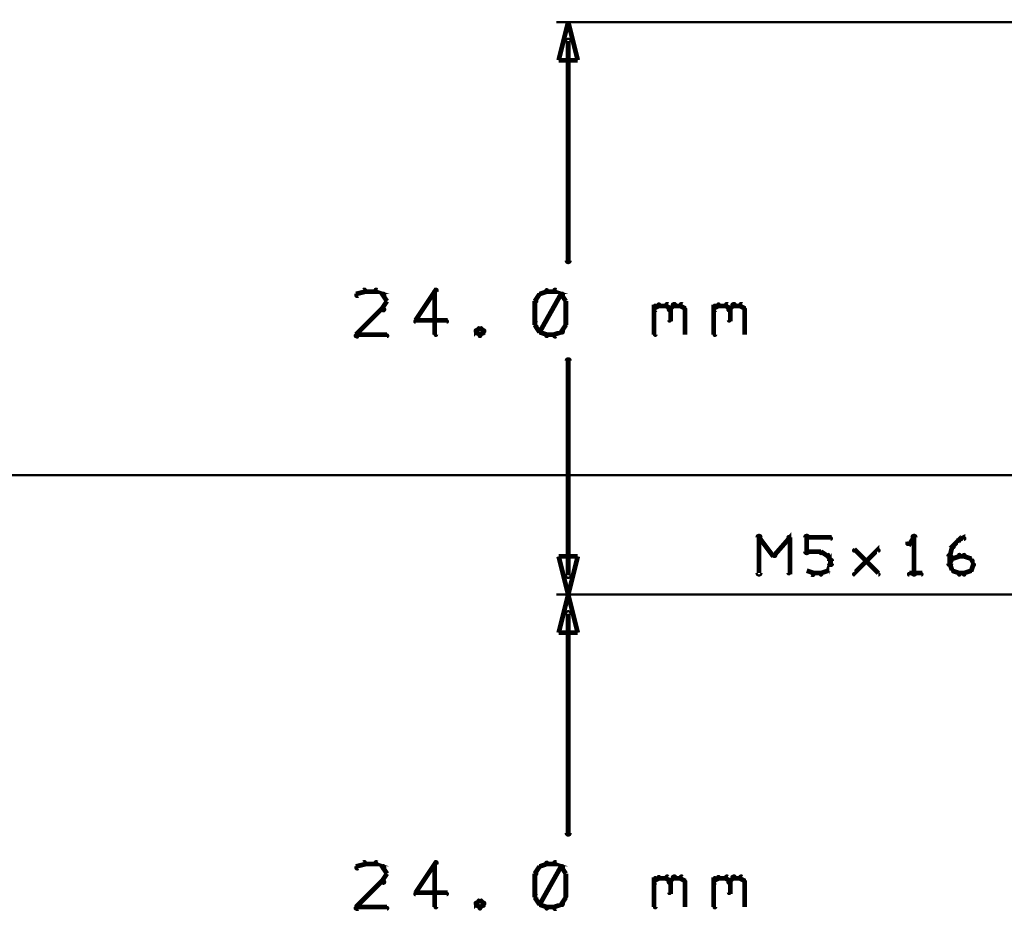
# Model space of a CAD drawing. Extents: x 98 to 599, y 121 to 517.
# Tile 63 of 77: x 350 to 392, y 424 to 461. Entities that reach past the tile are written whole.
import ezdxf

# ---------------------------------------------------------------- set-up
doc = ezdxf.new("R2010")
doc.units = 0
doc.layers.add('DIMENSIONS', color=2, linetype='CONTINUOUS')
doc.layers.add('OUTLINES', color=1, linetype='CONTINUOUS')

msp = doc.modelspace()

# ---------------------------------------------------------------- linework, layer by layer
at = {"layer": 'DIMENSIONS', "color": 94}
for points in [[(435.5, 461, 0.1, 0.1, 1), (435.5, 461, 0, 0, 0), (435.5, 461, 0, 0, 0), (435.5, 461, 0.1, 0.1, 0), (373, 461, 0.1, 0.1, 0), (373, 461, 0, 0, 0), (373, 461, 0.1, 0.1, 0), (373, 461, 0.1, 0.1, 1), (373, 461, 0, 0, 0)], [(373.6, 460.2, 0.1, 0.1, 1), (373.4, 460.2, 0, 0, 0), (373.5, 460.2, 0, 0, 0), (373.5, 460.2, 0.2, 0.2, 0), (373.5, 451, 0.2, 0.2, 0), (373.5, 451, 0, 0, 0), (373.5, 451, 0.1, 0.1, 0), (373.4, 451, 0.1, 0.1, 1), (373.6, 451, 0, 0, 0)], [(365, 449.7, 0.1, 0.1, 1), (364.9, 449.8, 0, 0, 0), (365, 449.7, 0, 0, 0), (365, 449.7, 0.2, 0.2, 0), (364.6, 449.6, 0.2, 0.2, 0), (364.6, 449.6, 0, 0, 0), (364.6, 449.6, 0.1, 0.1, 0), (364.6, 449.6, 0.1, 0.1, 1), (364.7, 449.5, 0, 0, 0)], [(365.4, 449.7, 0.1, 0.1, 1), (365.4, 449.8, 0, 0, 0), (365.4, 449.7, 0, 0, 0), (365.4, 449.7, 0.2, 0.2, 0), (365, 449.7, 0.2, 0.2, 0), (365, 449.7, 0, 0, 0), (365, 449.7, 0.1, 0.1, 0), (365, 449.8, 0.1, 0.1, 1), (365, 449.7, 0, 0, 0)], [(365.7, 449.5, 0.1, 0.1, 1), (365.8, 449.6, 0, 0, 0), (365.7, 449.6, 0, 0, 0), (365.7, 449.6, 0.2, 0.2, 0), (365.4, 449.7, 0.2, 0.2, 0), (365.4, 449.7, 0, 0, 0), (365.4, 449.7, 0.1, 0.1, 0), (365.5, 449.8, 0.1, 0.1, 1), (365.4, 449.7, 0, 0, 0)], [(365.9, 449.3, 0.1, 0.1, 1), (365.9, 449.3, 0, 0, 0), (365.9, 449.3, 0, 0, 0), (365.9, 449.3, 0.2, 0.2, 0), (365.7, 449.6, 0.2, 0.2, 0), (365.7, 449.6, 0, 0, 0), (365.7, 449.6, 0.1, 0.1, 0), (365.8, 449.6, 0.1, 0.1, 1), (365.7, 449.6, 0, 0, 0)], [(368, 449.7, 0.1, 0.1, 1), (367.9, 449.8, 0, 0, 0), (367.9, 449.7, 0, 0, 0), (367.9, 449.7, 0.2, 0.2, 0), (367.1, 448.5, 0.2, 0.2, 0), (367.1, 448.5, 0, 0, 0), (367.1, 448.5, 0.1, 0.1, 0), (367.1, 448.5, 0.1, 0.1, 1), (367.2, 448.5, 0, 0, 0)], [(367.9, 447.9, 0.1, 0.1, 1), (368, 447.9, 0, 0, 0), (367.9, 447.9, 0, 0, 0), (367.9, 447.9, 0.2, 0.2, 0), (367.9, 449.7, 0.2, 0.2, 0), (367.9, 449.7, 0, 0, 0), (367.9, 449.7, 0.1, 0.1, 0), (368, 449.7, 0.1, 0.1, 1), (367.9, 449.7, 0, 0, 0)], [(372.4, 449.6, 0.1, 0.1, 1), (372.3, 449.6, 0, 0, 0), (372.3, 449.6, 0, 0, 0), (372.3, 449.6, 0.2, 0.2, 0), (372.1, 449.3, 0.2, 0.2, 0), (372.1, 449.3, 0, 0, 0), (372.1, 449.3, 0.1, 0.1, 0), (372.1, 449.3, 0.1, 0.1, 1), (372.2, 449.3, 0, 0, 0)], [(372.6, 449.7, 0.1, 0.1, 1), (372.6, 449.8, 0, 0, 0), (372.6, 449.7, 0, 0, 0), (372.6, 449.7, 0.2, 0.2, 0), (372.3, 449.6, 0.2, 0.2, 0), (372.3, 449.6, 0, 0, 0), (372.3, 449.6, 0.1, 0.1, 0), (372.3, 449.6, 0.1, 0.1, 1), (372.3, 449.5, 0, 0, 0)], [(372.3, 448.1, 0.1, 0.1, 1), (372.3, 448, 0, 0, 0), (372.3, 448, 0, 0, 0), (372.3, 448, 0.2, 0.2, 0), (373.2, 449.6, 0.2, 0.2, 0), (373.2, 449.6, 0, 0, 0), (373.2, 449.6, 0.1, 0.1, 0), (373.3, 449.6, 0.1, 0.1, 1), (373.2, 449.6, 0, 0, 0)], [(372.9, 449.7, 0.1, 0.1, 1), (372.9, 449.8, 0, 0, 0), (372.9, 449.7, 0, 0, 0), (372.9, 449.7, 0.2, 0.2, 0), (372.6, 449.7, 0.2, 0.2, 0), (372.6, 449.7, 0, 0, 0), (372.6, 449.7, 0.1, 0.1, 0), (372.6, 449.8, 0.1, 0.1, 1), (372.6, 449.7, 0, 0, 0)], [(373.2, 449.5, 0.1, 0.1, 1), (373.3, 449.6, 0, 0, 0), (373.2, 449.6, 0, 0, 0), (373.2, 449.6, 0.2, 0.2, 0), (372.9, 449.7, 0.2, 0.2, 0), (372.9, 449.7, 0, 0, 0), (372.9, 449.7, 0.1, 0.1, 0), (373, 449.8, 0.1, 0.1, 1), (372.9, 449.7, 0, 0, 0)], [(373.4, 449.3, 0.1, 0.1, 1), (373.4, 449.3, 0, 0, 0), (373.4, 449.3, 0, 0, 0), (373.4, 449.3, 0.2, 0.2, 0), (373.2, 449.6, 0.2, 0.2, 0), (373.2, 449.6, 0, 0, 0), (373.2, 449.6, 0.1, 0.1, 0), (373.3, 449.6, 0.1, 0.1, 1), (373.2, 449.6, 0, 0, 0)], [(365.7, 449, 0.1, 0.1, 1), (365.8, 448.9, 0, 0, 0), (365.7, 449, 0, 0, 0), (365.7, 449, 0.2, 0.2, 0), (365.9, 449.3, 0.2, 0.2, 0), (365.9, 449.3, 0, 0, 0), (365.9, 449.3, 0.1, 0.1, 0), (365.9, 449.3, 0.1, 0.1, 1), (365.9, 449.3, 0, 0, 0)], [(372.2, 449.3, 0.1, 0.1, 1), (372.1, 449.3, 0, 0, 0), (372.1, 449.3, 0, 0, 0), (372.1, 449.3, 0.2, 0.2, 0), (372.1, 448.3, 0.2, 0.2, 0), (372.1, 448.3, 0, 0, 0), (372.1, 448.3, 0.1, 0.1, 0), (372.1, 448.3, 0.1, 0.1, 1), (372.2, 448.3, 0, 0, 0)], [(373.4, 448.3, 0.1, 0.1, 1), (373.4, 448.3, 0, 0, 0), (373.4, 448.3, 0, 0, 0), (373.4, 448.3, 0.2, 0.2, 0), (373.4, 449.3, 0.2, 0.2, 0), (373.4, 449.3, 0, 0, 0), (373.4, 449.3, 0.1, 0.1, 0), (373.4, 449.3, 0.1, 0.1, 1), (373.4, 449.3, 0, 0, 0)], [(377.1, 449, 0.1, 0.1, 1), (377.2, 448.9, 0, 0, 0), (377.1, 449, 0, 0, 0), (377.1, 449, 0.2, 0.2, 0), (377.3, 449.1, 0.2, 0.2, 0), (377.3, 449.1, 0, 0, 0), (377.3, 449.1, 0.1, 0.1, 0), (377.3, 449.1, 0.1, 0.1, 1), (377.3, 449.2, 0, 0, 0)], [(377.1, 447.9, 0.1, 0.1, 1), (377.2, 447.9, 0, 0, 0), (377.1, 447.9, 0, 0, 0), (377.1, 447.9, 0.2, 0.2, 0), (377.1, 449.1, 0.2, 0.2, 0), (377.1, 449.1, 0, 0, 0), (377.1, 449.1, 0.1, 0.1, 0), (377.2, 449.1, 0.1, 0.1, 1), (377.1, 449.1, 0, 0, 0)], [(377.3, 449.2, 0.1, 0.1, 1), (377.3, 449.1, 0, 0, 0), (377.3, 449.1, 0, 0, 0), (377.3, 449.1, 0.2, 0.2, 0), (377.6, 449.1, 0.2, 0.2, 0), (377.6, 449.1, 0, 0, 0), (377.6, 449.1, 0.1, 0.1, 0), (377.6, 449.1, 0.1, 0.1, 1), (377.6, 449.2, 0, 0, 0)], [(377.7, 449.2, 0.1, 0.1, 1), (377.6, 449.1, 0, 0, 0), (377.6, 449.1, 0, 0, 0), (377.6, 449.1, 0.2, 0.2, 0), (377.8, 449, 0.2, 0.2, 0), (377.8, 449, 0, 0, 0), (377.8, 449, 0.1, 0.1, 0), (377.7, 448.9, 0.1, 0.1, 1), (377.8, 449, 0, 0, 0)], [(377.7, 449, 0.1, 0.1, 1), (377.8, 448.9, 0, 0, 0), (377.8, 449, 0, 0, 0), (377.8, 449, 0.2, 0.2, 0), (377.9, 449.1, 0.2, 0.2, 0), (377.9, 449.1, 0, 0, 0), (377.9, 449.1, 0.1, 0.1, 0), (378, 449.1, 0.1, 0.1, 1), (377.9, 449.2, 0, 0, 0)], [(377.9, 449.2, 0.1, 0.1, 1), (377.9, 449.1, 0, 0, 0), (377.9, 449.1, 0, 0, 0), (377.9, 449.1, 0.2, 0.2, 0), (378.2, 449.1, 0.2, 0.2, 0), (378.2, 449.1, 0, 0, 0), (378.2, 449.1, 0.1, 0.1, 0), (378.2, 449.1, 0.1, 0.1, 1), (378.2, 449.2, 0, 0, 0)], [(378.3, 449.2, 0.1, 0.1, 1), (378.2, 449.1, 0, 0, 0), (378.2, 449.1, 0, 0, 0), (378.2, 449.1, 0.2, 0.2, 0), (378.4, 449, 0.2, 0.2, 0), (378.4, 449, 0, 0, 0), (378.4, 449, 0.1, 0.1, 0), (378.4, 448.9, 0.1, 0.1, 1), (378.4, 449, 0, 0, 0)], [(379.6, 449, 0.1, 0.1, 1), (379.7, 448.9, 0, 0, 0), (379.6, 449, 0, 0, 0), (379.6, 449, 0.2, 0.2, 0), (379.8, 449.1, 0.2, 0.2, 0), (379.8, 449.1, 0, 0, 0), (379.8, 449.1, 0.1, 0.1, 0), (379.8, 449.1, 0.1, 0.1, 1), (379.8, 449.2, 0, 0, 0)], [(379.6, 447.9, 0.1, 0.1, 1), (379.7, 447.9, 0, 0, 0), (379.6, 447.9, 0, 0, 0), (379.6, 447.9, 0.2, 0.2, 0), (379.6, 449.1, 0.2, 0.2, 0), (379.6, 449.1, 0, 0, 0), (379.6, 449.1, 0.1, 0.1, 0), (379.7, 449.1, 0.1, 0.1, 1), (379.6, 449.1, 0, 0, 0)], [(379.8, 449.2, 0.1, 0.1, 1), (379.8, 449.1, 0, 0, 0), (379.8, 449.1, 0, 0, 0), (379.8, 449.1, 0.2, 0.2, 0), (380.1, 449.1, 0.2, 0.2, 0), (380.1, 449.1, 0, 0, 0), (380.1, 449.1, 0.1, 0.1, 0), (380.1, 449.1, 0.1, 0.1, 1), (380.1, 449.2, 0, 0, 0)], [(380.2, 449.2, 0.1, 0.1, 1), (380.1, 449.1, 0, 0, 0), (380.1, 449.1, 0, 0, 0), (380.1, 449.1, 0.2, 0.2, 0), (380.3, 449, 0.2, 0.2, 0), (380.3, 449, 0, 0, 0), (380.3, 449, 0.1, 0.1, 0), (380.2, 448.9, 0.1, 0.1, 1), (380.3, 449, 0, 0, 0)], [(380.2, 449, 0.1, 0.1, 1), (380.3, 448.9, 0, 0, 0), (380.3, 449, 0, 0, 0), (380.3, 449, 0.2, 0.2, 0), (380.4, 449.1, 0.2, 0.2, 0), (380.4, 449.1, 0, 0, 0), (380.4, 449.1, 0.1, 0.1, 0), (380.5, 449.1, 0.1, 0.1, 1), (380.4, 449.2, 0, 0, 0)], [(380.4, 449.2, 0.1, 0.1, 1), (380.4, 449.1, 0, 0, 0), (380.4, 449.1, 0, 0, 0), (380.4, 449.1, 0.2, 0.2, 0), (380.7, 449.1, 0.2, 0.2, 0), (380.7, 449.1, 0, 0, 0), (380.7, 449.1, 0.1, 0.1, 0), (380.7, 449.1, 0.1, 0.1, 1), (380.7, 449.2, 0, 0, 0)], [(380.8, 449.2, 0.1, 0.1, 1), (380.7, 449.1, 0, 0, 0), (380.7, 449.1, 0, 0, 0), (380.7, 449.1, 0.2, 0.2, 0), (380.9, 449, 0.2, 0.2, 0), (380.9, 449, 0, 0, 0), (380.9, 449, 0.1, 0.1, 0), (380.9, 448.9, 0.1, 0.1, 1), (380.9, 449, 0, 0, 0)], [(364.6, 447.9, 0.1, 0.1, 1), (364.7, 447.8, 0, 0, 0), (364.6, 447.9, 0, 0, 0), (364.6, 447.9, 0.2, 0.2, 0), (365.7, 449, 0.2, 0.2, 0), (365.7, 449, 0, 0, 0), (365.7, 449, 0.1, 0.1, 0), (365.8, 448.9, 0.1, 0.1, 1), (365.7, 449, 0, 0, 0)], [(377.8, 449, 0.1, 0.1, 1), (377.7, 449, 0, 0, 0), (377.8, 449, 0, 0, 0), (377.8, 449, 0.2, 0.2, 0), (377.8, 448.5, 0.2, 0.2, 0), (377.8, 448.5, 0, 0, 0), (377.8, 448.5, 0.1, 0.1, 0), (377.7, 448.5, 0.1, 0.1, 1), (377.8, 448.5, 0, 0, 0)], [(378.4, 449, 0.1, 0.1, 1), (378.4, 449, 0, 0, 0), (378.4, 449, 0, 0, 0), (378.4, 449, 0.2, 0.2, 0), (378.4, 447.9, 0.2, 0.2, 0), (378.4, 447.9, 0, 0, 0), (378.4, 447.9, 0.1, 0.1, 0), (378.4, 447.9, 0.1, 0.1, 1), (378.4, 447.9, 0, 0, 0)], [(380.3, 449, 0.1, 0.1, 1), (380.2, 449, 0, 0, 0), (380.3, 449, 0, 0, 0), (380.3, 449, 0.2, 0.2, 0), (380.3, 448.5, 0.2, 0.2, 0), (380.3, 448.5, 0, 0, 0), (380.3, 448.5, 0.1, 0.1, 0), (380.2, 448.5, 0.1, 0.1, 1), (380.3, 448.5, 0, 0, 0)], [(380.9, 449, 0.1, 0.1, 1), (380.9, 449, 0, 0, 0), (380.9, 449, 0, 0, 0), (380.9, 449, 0.2, 0.2, 0), (380.9, 447.9, 0.2, 0.2, 0), (380.9, 447.9, 0, 0, 0), (380.9, 447.9, 0.1, 0.1, 0), (380.9, 447.9, 0.1, 0.1, 1), (380.9, 447.9, 0, 0, 0)], [(367.1, 448.5, 0.1, 0.1, 1), (367.1, 448.4, 0, 0, 0), (367.1, 448.5, 0, 0, 0), (367.1, 448.5, 0.2, 0.2, 0), (368.4, 448.5, 0.2, 0.2, 0), (368.4, 448.5, 0, 0, 0), (368.4, 448.5, 0.1, 0.1, 0), (368.4, 448.4, 0.1, 0.1, 1), (368.4, 448.5, 0, 0, 0)], [(372.2, 448.4, 0.1, 0.1, 1), (372.1, 448.3, 0, 0, 0), (372.1, 448.3, 0, 0, 0), (372.1, 448.3, 0.2, 0.2, 0), (372.3, 448, 0.2, 0.2, 0), (372.3, 448, 0, 0, 0), (372.3, 448, 0.1, 0.1, 0), (372.3, 448, 0.1, 0.1, 1), (372.4, 448, 0, 0, 0)], [(373.2, 448, 0.1, 0.1, 1), (373.3, 448, 0, 0, 0), (373.2, 448, 0, 0, 0), (373.2, 448, 0.2, 0.2, 0), (373.4, 448.3, 0.2, 0.2, 0), (373.4, 448.3, 0, 0, 0), (373.4, 448.3, 0.1, 0.1, 0), (373.4, 448.3, 0.1, 0.1, 1), (373.4, 448.4, 0, 0, 0)], [(365.9, 447.8, 0.1, 0.1, 1), (365.9, 447.9, 0, 0, 0), (365.9, 447.9, 0, 0, 0), (365.9, 447.9, 0.2, 0.2, 0), (364.6, 447.9, 0.2, 0.2, 0), (364.6, 447.9, 0, 0, 0), (364.6, 447.9, 0.1, 0.1, 0), (364.6, 447.9, 0.1, 0.1, 1), (364.6, 447.8, 0, 0, 0)], [(369.8, 448.1, 0.1, 0.1, 1), (369.8, 448.2, 0, 0, 0), (369.8, 448.2, 0, 0, 0), (369.8, 448.2, 0.2, 0.2, 0), (369.6, 448, 0.2, 0.2, 0), (369.6, 448, 0, 0, 0), (369.6, 448, 0.1, 0.1, 0), (369.6, 448.1, 0.1, 0.1, 1), (369.7, 448, 0, 0, 0)], [(369.7, 448.1, 0.1, 0.1, 1), (369.6, 448, 0, 0, 0), (369.6, 448, 0, 0, 0), (369.6, 448, 0.2, 0.2, 0), (369.8, 447.9, 0.2, 0.2, 0), (369.8, 447.9, 0, 0, 0), (369.8, 447.9, 0.1, 0.1, 0), (369.8, 447.8, 0.1, 0.1, 1), (369.8, 447.9, 0, 0, 0)], [(369.9, 448, 0.1, 0.1, 1), (370, 448.1, 0, 0, 0), (370, 448, 0, 0, 0), (370, 448, 0.2, 0.2, 0), (369.8, 448.2, 0.2, 0.2, 0), (369.8, 448.2, 0, 0, 0), (369.8, 448.2, 0.1, 0.1, 0), (369.8, 448.2, 0.1, 0.1, 1), (369.8, 448.1, 0, 0, 0)], [(369.8, 447.9, 0.1, 0.1, 1), (369.8, 447.8, 0, 0, 0), (369.8, 447.9, 0, 0, 0), (369.8, 447.9, 0.2, 0.2, 0), (370, 448, 0.2, 0.2, 0), (370, 448, 0, 0, 0), (370, 448, 0.1, 0.1, 0), (370, 448, 0.1, 0.1, 1), (369.9, 448.1, 0, 0, 0)], [(372.3, 448.1, 0.1, 0.1, 1), (372.3, 448, 0, 0, 0), (372.3, 448, 0, 0, 0), (372.3, 448, 0.2, 0.2, 0), (372.6, 447.9, 0.2, 0.2, 0), (372.6, 447.9, 0, 0, 0), (372.6, 447.9, 0.1, 0.1, 0), (372.6, 447.8, 0.1, 0.1, 1), (372.6, 447.9, 0, 0, 0)], [(372.6, 447.9, 0.1, 0.1, 1), (372.6, 447.8, 0, 0, 0), (372.6, 447.9, 0, 0, 0), (372.6, 447.9, 0.2, 0.2, 0), (372.9, 447.9, 0.2, 0.2, 0), (372.9, 447.9, 0, 0, 0), (372.9, 447.9, 0.1, 0.1, 0), (372.9, 447.8, 0.1, 0.1, 1), (372.9, 447.9, 0, 0, 0)], [(372.9, 447.9, 0.1, 0.1, 1), (373, 447.8, 0, 0, 0), (372.9, 447.9, 0, 0, 0), (372.9, 447.9, 0.2, 0.2, 0), (373.2, 448, 0.2, 0.2, 0), (373.2, 448, 0, 0, 0), (373.2, 448, 0.1, 0.1, 0), (373.3, 448, 0.1, 0.1, 1), (373.2, 448.1, 0, 0, 0)], [(373.4, 437.8, 0.1, 0.1, 1), (373.6, 437.8, 0, 0, 0), (373.5, 437.8, 0, 0, 0), (373.5, 437.8, 0.2, 0.2, 0), (373.5, 446.8, 0.2, 0.2, 0), (373.5, 446.8, 0, 0, 0), (373.5, 446.8, 0.1, 0.1, 0), (373.6, 446.8, 0.1, 0.1, 1), (373.4, 446.8, 0, 0, 0)], [(210.5, 442, 0.1, 0.1, 1), (210.5, 442, 0, 0, 0), (210.5, 442, 0, 0, 0), (210.5, 442, 0.1, 0.1, 0), (579.5, 442, 0.1, 0.1, 0), (579.5, 442, 0, 0, 0), (579.5, 442, 0.1, 0.1, 0), (579.5, 442, 0.1, 0.1, 1), (579.5, 442, 0, 0, 0)], [(435.5, 437, 0.1, 0.1, 1), (435.5, 437, 0, 0, 0), (435.5, 437, 0, 0, 0), (435.5, 437, 0.1, 0.1, 0), (373, 437, 0.1, 0.1, 0), (373, 437, 0, 0, 0), (373, 437, 0.1, 0.1, 0), (373, 437, 0.1, 0.1, 1), (373, 437, 0, 0, 0)], [(434.1, 437, 0.1, 0.1, 1), (434.1, 437, 0, 0, 0), (434.1, 437, 0, 0, 0), (434.1, 437, 0.1, 0.1, 0), (373, 437, 0.1, 0.1, 0), (373, 437, 0, 0, 0), (373, 437, 0.1, 0.1, 0), (373, 437, 0.1, 0.1, 1), (373, 437, 0, 0, 0)], [(373.6, 436.2, 0.1, 0.1, 1), (373.4, 436.2, 0, 0, 0), (373.5, 436.2, 0, 0, 0), (373.5, 436.2, 0.2, 0.2, 0), (373.5, 427, 0.2, 0.2, 0), (373.5, 427, 0, 0, 0), (373.5, 427, 0.1, 0.1, 0), (373.4, 427, 0.1, 0.1, 1), (373.6, 427, 0, 0, 0)], [(365, 425.7, 0.1, 0.1, 1), (364.9, 425.8, 0, 0, 0), (365, 425.7, 0, 0, 0), (365, 425.7, 0.2, 0.2, 0), (364.6, 425.6, 0.2, 0.2, 0), (364.6, 425.6, 0, 0, 0), (364.6, 425.6, 0.1, 0.1, 0), (364.6, 425.6, 0.1, 0.1, 1), (364.7, 425.5, 0, 0, 0)], [(365.4, 425.7, 0.1, 0.1, 1), (365.4, 425.8, 0, 0, 0), (365.4, 425.7, 0, 0, 0), (365.4, 425.7, 0.2, 0.2, 0), (365, 425.7, 0.2, 0.2, 0), (365, 425.7, 0, 0, 0), (365, 425.7, 0.1, 0.1, 0), (365, 425.8, 0.1, 0.1, 1), (365, 425.7, 0, 0, 0)], [(365.7, 425.5, 0.1, 0.1, 1), (365.8, 425.6, 0, 0, 0), (365.7, 425.6, 0, 0, 0), (365.7, 425.6, 0.2, 0.2, 0), (365.4, 425.7, 0.2, 0.2, 0), (365.4, 425.7, 0, 0, 0), (365.4, 425.7, 0.1, 0.1, 0), (365.5, 425.8, 0.1, 0.1, 1), (365.4, 425.7, 0, 0, 0)], [(365.9, 425.3, 0.1, 0.1, 1), (365.9, 425.3, 0, 0, 0), (365.9, 425.3, 0, 0, 0), (365.9, 425.3, 0.2, 0.2, 0), (365.7, 425.6, 0.2, 0.2, 0), (365.7, 425.6, 0, 0, 0), (365.7, 425.6, 0.1, 0.1, 0), (365.8, 425.6, 0.1, 0.1, 1), (365.7, 425.6, 0, 0, 0)], [(368, 425.7, 0.1, 0.1, 1), (367.9, 425.8, 0, 0, 0), (367.9, 425.7, 0, 0, 0), (367.9, 425.7, 0.2, 0.2, 0), (367.1, 424.5, 0.2, 0.2, 0), (367.1, 424.5, 0, 0, 0), (367.1, 424.5, 0.1, 0.1, 0), (367.1, 424.5, 0.1, 0.1, 1), (367.2, 424.5, 0, 0, 0)], [(367.9, 423.9, 0.1, 0.1, 1), (368, 423.9, 0, 0, 0), (367.9, 423.9, 0, 0, 0), (367.9, 423.9, 0.2, 0.2, 0), (367.9, 425.7, 0.2, 0.2, 0), (367.9, 425.7, 0, 0, 0), (367.9, 425.7, 0.1, 0.1, 0), (368, 425.7, 0.1, 0.1, 1), (367.9, 425.7, 0, 0, 0)], [(372.4, 425.6, 0.1, 0.1, 1), (372.3, 425.6, 0, 0, 0), (372.3, 425.6, 0, 0, 0), (372.3, 425.6, 0.2, 0.2, 0), (372.1, 425.3, 0.2, 0.2, 0), (372.1, 425.3, 0, 0, 0), (372.1, 425.3, 0.1, 0.1, 0), (372.1, 425.3, 0.1, 0.1, 1), (372.2, 425.3, 0, 0, 0)], [(372.6, 425.7, 0.1, 0.1, 1), (372.6, 425.8, 0, 0, 0), (372.6, 425.7, 0, 0, 0), (372.6, 425.7, 0.2, 0.2, 0), (372.3, 425.6, 0.2, 0.2, 0), (372.3, 425.6, 0, 0, 0), (372.3, 425.6, 0.1, 0.1, 0), (372.3, 425.6, 0.1, 0.1, 1), (372.3, 425.5, 0, 0, 0)], [(372.3, 424.1, 0.1, 0.1, 1), (372.3, 424, 0, 0, 0), (372.3, 424, 0, 0, 0), (372.3, 424, 0.2, 0.2, 0), (373.2, 425.6, 0.2, 0.2, 0), (373.2, 425.6, 0, 0, 0), (373.2, 425.6, 0.1, 0.1, 0), (373.3, 425.6, 0.1, 0.1, 1), (373.2, 425.6, 0, 0, 0)], [(372.9, 425.7, 0.1, 0.1, 1), (372.9, 425.8, 0, 0, 0), (372.9, 425.7, 0, 0, 0), (372.9, 425.7, 0.2, 0.2, 0), (372.6, 425.7, 0.2, 0.2, 0), (372.6, 425.7, 0, 0, 0), (372.6, 425.7, 0.1, 0.1, 0), (372.6, 425.8, 0.1, 0.1, 1), (372.6, 425.7, 0, 0, 0)], [(373.2, 425.5, 0.1, 0.1, 1), (373.3, 425.6, 0, 0, 0), (373.2, 425.6, 0, 0, 0), (373.2, 425.6, 0.2, 0.2, 0), (372.9, 425.7, 0.2, 0.2, 0), (372.9, 425.7, 0, 0, 0), (372.9, 425.7, 0.1, 0.1, 0), (373, 425.8, 0.1, 0.1, 1), (372.9, 425.7, 0, 0, 0)], [(373.4, 425.3, 0.1, 0.1, 1), (373.4, 425.3, 0, 0, 0), (373.4, 425.3, 0, 0, 0), (373.4, 425.3, 0.2, 0.2, 0), (373.2, 425.6, 0.2, 0.2, 0), (373.2, 425.6, 0, 0, 0), (373.2, 425.6, 0.1, 0.1, 0), (373.3, 425.6, 0.1, 0.1, 1), (373.2, 425.6, 0, 0, 0)], [(365.7, 425, 0.1, 0.1, 1), (365.8, 424.9, 0, 0, 0), (365.7, 425, 0, 0, 0), (365.7, 425, 0.2, 0.2, 0), (365.9, 425.3, 0.2, 0.2, 0), (365.9, 425.3, 0, 0, 0), (365.9, 425.3, 0.1, 0.1, 0), (365.9, 425.3, 0.1, 0.1, 1), (365.9, 425.3, 0, 0, 0)], [(372.2, 425.3, 0.1, 0.1, 1), (372.1, 425.3, 0, 0, 0), (372.1, 425.3, 0, 0, 0), (372.1, 425.3, 0.2, 0.2, 0), (372.1, 424.3, 0.2, 0.2, 0), (372.1, 424.3, 0, 0, 0), (372.1, 424.3, 0.1, 0.1, 0), (372.1, 424.3, 0.1, 0.1, 1), (372.2, 424.3, 0, 0, 0)], [(373.4, 424.3, 0.1, 0.1, 1), (373.4, 424.3, 0, 0, 0), (373.4, 424.3, 0, 0, 0), (373.4, 424.3, 0.2, 0.2, 0), (373.4, 425.3, 0.2, 0.2, 0), (373.4, 425.3, 0, 0, 0), (373.4, 425.3, 0.1, 0.1, 0), (373.4, 425.3, 0.1, 0.1, 1), (373.4, 425.3, 0, 0, 0)], [(377.1, 425, 0.1, 0.1, 1), (377.2, 424.9, 0, 0, 0), (377.1, 425, 0, 0, 0), (377.1, 425, 0.2, 0.2, 0), (377.3, 425.1, 0.2, 0.2, 0), (377.3, 425.1, 0, 0, 0), (377.3, 425.1, 0.1, 0.1, 0), (377.3, 425.1, 0.1, 0.1, 1), (377.3, 425.2, 0, 0, 0)], [(377.1, 423.9, 0.1, 0.1, 1), (377.2, 423.9, 0, 0, 0), (377.1, 423.9, 0, 0, 0), (377.1, 423.9, 0.2, 0.2, 0), (377.1, 425.1, 0.2, 0.2, 0), (377.1, 425.1, 0, 0, 0), (377.1, 425.1, 0.1, 0.1, 0), (377.2, 425.1, 0.1, 0.1, 1), (377.1, 425.1, 0, 0, 0)], [(377.3, 425.2, 0.1, 0.1, 1), (377.3, 425.1, 0, 0, 0), (377.3, 425.1, 0, 0, 0), (377.3, 425.1, 0.2, 0.2, 0), (377.6, 425.1, 0.2, 0.2, 0), (377.6, 425.1, 0, 0, 0), (377.6, 425.1, 0.1, 0.1, 0), (377.6, 425.1, 0.1, 0.1, 1), (377.6, 425.2, 0, 0, 0)], [(377.7, 425.2, 0.1, 0.1, 1), (377.6, 425.1, 0, 0, 0), (377.6, 425.1, 0, 0, 0), (377.6, 425.1, 0.2, 0.2, 0), (377.8, 425, 0.2, 0.2, 0), (377.8, 425, 0, 0, 0), (377.8, 425, 0.1, 0.1, 0), (377.7, 424.9, 0.1, 0.1, 1), (377.8, 425, 0, 0, 0)], [(377.7, 425, 0.1, 0.1, 1), (377.8, 424.9, 0, 0, 0), (377.8, 425, 0, 0, 0), (377.8, 425, 0.2, 0.2, 0), (377.9, 425.1, 0.2, 0.2, 0), (377.9, 425.1, 0, 0, 0), (377.9, 425.1, 0.1, 0.1, 0), (378, 425.1, 0.1, 0.1, 1), (377.9, 425.2, 0, 0, 0)], [(377.9, 425.2, 0.1, 0.1, 1), (377.9, 425.1, 0, 0, 0), (377.9, 425.1, 0, 0, 0), (377.9, 425.1, 0.2, 0.2, 0), (378.2, 425.1, 0.2, 0.2, 0), (378.2, 425.1, 0, 0, 0), (378.2, 425.1, 0.1, 0.1, 0), (378.2, 425.1, 0.1, 0.1, 1), (378.2, 425.2, 0, 0, 0)], [(378.3, 425.2, 0.1, 0.1, 1), (378.2, 425.1, 0, 0, 0), (378.2, 425.1, 0, 0, 0), (378.2, 425.1, 0.2, 0.2, 0), (378.4, 425, 0.2, 0.2, 0), (378.4, 425, 0, 0, 0), (378.4, 425, 0.1, 0.1, 0), (378.4, 424.9, 0.1, 0.1, 1), (378.4, 425, 0, 0, 0)], [(379.6, 425, 0.1, 0.1, 1), (379.7, 424.9, 0, 0, 0), (379.6, 425, 0, 0, 0), (379.6, 425, 0.2, 0.2, 0), (379.8, 425.1, 0.2, 0.2, 0), (379.8, 425.1, 0, 0, 0), (379.8, 425.1, 0.1, 0.1, 0), (379.8, 425.1, 0.1, 0.1, 1), (379.8, 425.2, 0, 0, 0)], [(379.6, 423.9, 0.1, 0.1, 1), (379.7, 423.9, 0, 0, 0), (379.6, 423.9, 0, 0, 0), (379.6, 423.9, 0.2, 0.2, 0), (379.6, 425.1, 0.2, 0.2, 0), (379.6, 425.1, 0, 0, 0), (379.6, 425.1, 0.1, 0.1, 0), (379.7, 425.1, 0.1, 0.1, 1), (379.6, 425.1, 0, 0, 0)], [(379.8, 425.2, 0.1, 0.1, 1), (379.8, 425.1, 0, 0, 0), (379.8, 425.1, 0, 0, 0), (379.8, 425.1, 0.2, 0.2, 0), (380.1, 425.1, 0.2, 0.2, 0), (380.1, 425.1, 0, 0, 0), (380.1, 425.1, 0.1, 0.1, 0), (380.1, 425.1, 0.1, 0.1, 1), (380.1, 425.2, 0, 0, 0)], [(380.2, 425.2, 0.1, 0.1, 1), (380.1, 425.1, 0, 0, 0), (380.1, 425.1, 0, 0, 0), (380.1, 425.1, 0.2, 0.2, 0), (380.3, 425, 0.2, 0.2, 0), (380.3, 425, 0, 0, 0), (380.3, 425, 0.1, 0.1, 0), (380.2, 424.9, 0.1, 0.1, 1), (380.3, 425, 0, 0, 0)], [(380.2, 425, 0.1, 0.1, 1), (380.3, 424.9, 0, 0, 0), (380.3, 425, 0, 0, 0), (380.3, 425, 0.2, 0.2, 0), (380.4, 425.1, 0.2, 0.2, 0), (380.4, 425.1, 0, 0, 0), (380.4, 425.1, 0.1, 0.1, 0), (380.5, 425.1, 0.1, 0.1, 1), (380.4, 425.2, 0, 0, 0)], [(380.4, 425.2, 0.1, 0.1, 1), (380.4, 425.1, 0, 0, 0), (380.4, 425.1, 0, 0, 0), (380.4, 425.1, 0.2, 0.2, 0), (380.7, 425.1, 0.2, 0.2, 0), (380.7, 425.1, 0, 0, 0), (380.7, 425.1, 0.1, 0.1, 0), (380.7, 425.1, 0.1, 0.1, 1), (380.7, 425.2, 0, 0, 0)], [(380.8, 425.2, 0.1, 0.1, 1), (380.7, 425.1, 0, 0, 0), (380.7, 425.1, 0, 0, 0), (380.7, 425.1, 0.2, 0.2, 0), (380.9, 425, 0.2, 0.2, 0), (380.9, 425, 0, 0, 0), (380.9, 425, 0.1, 0.1, 0), (380.9, 424.9, 0.1, 0.1, 1), (380.9, 425, 0, 0, 0)], [(364.6, 423.9, 0.1, 0.1, 1), (364.7, 423.8, 0, 0, 0), (364.6, 423.9, 0, 0, 0), (364.6, 423.9, 0.2, 0.2, 0), (365.7, 425, 0.2, 0.2, 0), (365.7, 425, 0, 0, 0), (365.7, 425, 0.1, 0.1, 0), (365.8, 424.9, 0.1, 0.1, 1), (365.7, 425, 0, 0, 0)], [(377.8, 425, 0.1, 0.1, 1), (377.7, 425, 0, 0, 0), (377.8, 425, 0, 0, 0), (377.8, 425, 0.2, 0.2, 0), (377.8, 424.5, 0.2, 0.2, 0), (377.8, 424.5, 0, 0, 0), (377.8, 424.5, 0.1, 0.1, 0), (377.7, 424.5, 0.1, 0.1, 1), (377.8, 424.5, 0, 0, 0)], [(378.4, 425, 0.1, 0.1, 1), (378.4, 425, 0, 0, 0), (378.4, 425, 0, 0, 0), (378.4, 425, 0.2, 0.2, 0), (378.4, 423.9, 0.2, 0.2, 0), (378.4, 423.9, 0, 0, 0), (378.4, 423.9, 0.1, 0.1, 0), (378.4, 423.9, 0.1, 0.1, 1), (378.4, 423.9, 0, 0, 0)], [(380.3, 425, 0.1, 0.1, 1), (380.2, 425, 0, 0, 0), (380.3, 425, 0, 0, 0), (380.3, 425, 0.2, 0.2, 0), (380.3, 424.5, 0.2, 0.2, 0), (380.3, 424.5, 0, 0, 0), (380.3, 424.5, 0.1, 0.1, 0), (380.2, 424.5, 0.1, 0.1, 1), (380.3, 424.5, 0, 0, 0)], [(380.9, 425, 0.1, 0.1, 1), (380.9, 425, 0, 0, 0), (380.9, 425, 0, 0, 0), (380.9, 425, 0.2, 0.2, 0), (380.9, 423.9, 0.2, 0.2, 0), (380.9, 423.9, 0, 0, 0), (380.9, 423.9, 0.1, 0.1, 0), (380.9, 423.9, 0.1, 0.1, 1), (380.9, 423.9, 0, 0, 0)], [(367.1, 424.5, 0.1, 0.1, 1), (367.1, 424.4, 0, 0, 0), (367.1, 424.5, 0, 0, 0), (367.1, 424.5, 0.2, 0.2, 0), (368.4, 424.5, 0.2, 0.2, 0), (368.4, 424.5, 0, 0, 0), (368.4, 424.5, 0.1, 0.1, 0), (368.4, 424.4, 0.1, 0.1, 1), (368.4, 424.5, 0, 0, 0)], [(372.2, 424.4, 0.1, 0.1, 1), (372.1, 424.3, 0, 0, 0), (372.1, 424.3, 0, 0, 0), (372.1, 424.3, 0.2, 0.2, 0), (372.3, 424, 0.2, 0.2, 0), (372.3, 424, 0, 0, 0), (372.3, 424, 0.1, 0.1, 0), (372.3, 424, 0.1, 0.1, 1), (372.4, 424, 0, 0, 0)], [(373.2, 424, 0.1, 0.1, 1), (373.3, 424, 0, 0, 0), (373.2, 424, 0, 0, 0), (373.2, 424, 0.2, 0.2, 0), (373.4, 424.3, 0.2, 0.2, 0), (373.4, 424.3, 0, 0, 0), (373.4, 424.3, 0.1, 0.1, 0), (373.4, 424.3, 0.1, 0.1, 1), (373.4, 424.4, 0, 0, 0)], [(369.8, 424.1, 0.1, 0.1, 1), (369.8, 424.2, 0, 0, 0), (369.8, 424.2, 0, 0, 0), (369.8, 424.2, 0.2, 0.2, 0), (369.6, 424, 0.2, 0.2, 0), (369.6, 424, 0, 0, 0), (369.6, 424, 0.1, 0.1, 0), (369.6, 424.1, 0.1, 0.1, 1), (369.7, 424, 0, 0, 0)], [(369.7, 424.1, 0.1, 0.1, 1), (369.6, 424, 0, 0, 0), (369.6, 424, 0, 0, 0), (369.6, 424, 0.2, 0.2, 0), (369.8, 423.9, 0.2, 0.2, 0), (369.8, 423.9, 0, 0, 0), (369.8, 423.9, 0.1, 0.1, 0), (369.8, 423.8, 0.1, 0.1, 1), (369.8, 423.9, 0, 0, 0)], [(369.9, 424, 0.1, 0.1, 1), (370, 424.1, 0, 0, 0), (370, 424, 0, 0, 0), (370, 424, 0.2, 0.2, 0), (369.8, 424.2, 0.2, 0.2, 0), (369.8, 424.2, 0, 0, 0), (369.8, 424.2, 0.1, 0.1, 0), (369.8, 424.2, 0.1, 0.1, 1), (369.8, 424.1, 0, 0, 0)], [(369.8, 423.9, 0.1, 0.1, 1), (369.8, 423.8, 0, 0, 0), (369.8, 423.9, 0, 0, 0), (369.8, 423.9, 0.2, 0.2, 0), (370, 424, 0.2, 0.2, 0), (370, 424, 0, 0, 0), (370, 424, 0.1, 0.1, 0), (370, 424, 0.1, 0.1, 1), (369.9, 424.1, 0, 0, 0)], [(372.3, 424.1, 0.1, 0.1, 1), (372.3, 424, 0, 0, 0), (372.3, 424, 0, 0, 0), (372.3, 424, 0.2, 0.2, 0), (372.6, 423.9, 0.2, 0.2, 0), (372.6, 423.9, 0, 0, 0), (372.6, 423.9, 0.1, 0.1, 0), (372.6, 423.8, 0.1, 0.1, 1), (372.6, 423.9, 0, 0, 0)], [(372.9, 423.9, 0.1, 0.1, 1), (373, 423.8, 0, 0, 0), (372.9, 423.9, 0, 0, 0), (372.9, 423.9, 0.2, 0.2, 0), (373.2, 424, 0.2, 0.2, 0), (373.2, 424, 0, 0, 0), (373.2, 424, 0.1, 0.1, 0), (373.3, 424, 0.1, 0.1, 1), (373.2, 424.1, 0, 0, 0)], [(365.9, 423.8, 0.1, 0.1, 1), (365.9, 423.9, 0, 0, 0), (365.9, 423.9, 0, 0, 0), (365.9, 423.9, 0.2, 0.2, 0), (364.6, 423.9, 0.2, 0.2, 0), (364.6, 423.9, 0, 0, 0), (364.6, 423.9, 0.1, 0.1, 0), (364.6, 423.9, 0.1, 0.1, 1), (364.6, 423.8, 0, 0, 0)], [(372.6, 423.9, 0.1, 0.1, 1), (372.6, 423.8, 0, 0, 0), (372.6, 423.9, 0, 0, 0), (372.6, 423.9, 0.2, 0.2, 0), (372.9, 423.9, 0.2, 0.2, 0), (372.9, 423.9, 0, 0, 0), (372.9, 423.9, 0.1, 0.1, 0), (372.9, 423.8, 0.1, 0.1, 1), (372.9, 423.9, 0, 0, 0)]]:
    msp.add_lwpolyline(points, format="xyseb", dxfattribs=at)
for points in [[(373.5, 461, 0.1, 0.1, 1), (373.5, 461, 0, 0, 0), (373.5, 461, 0, 0, 0), (373.5, 461, 0.2, 0.2, 0), (373.9, 459.4, 0, 0, 0), (373.9, 459.4, 0.1, 0.1, 0), (373.9, 459.4, 0.1, 0.1, 1), (373.9, 459.4, 0, 0, 0), (373.9, 459.4, 0.1, 0.1, 1), (373.9, 459.4, 0, 0, 0), (373.9, 459.4, 0, 0, 0), (373.9, 459.4, 0.2, 0.2, 0), (373.1, 459.4, 0, 0, 0), (373.1, 459.4, 0.1, 0.1, 0), (373.1, 459.4, 0.1, 0.1, 1), (373.1, 459.4, 0, 0, 0), (373.1, 459.4, 0.1, 0.1, 1), (373.1, 459.4, 0, 0, 0), (373.1, 459.4, 0, 0, 0), (373.1, 459.4, 0.2, 0.2, 0), (373.5, 461, 0.2, 0.2, 0), (373.5, 461, 0, 0, 0), (373.5, 461, 0.1, 0.1, 0), (373.5, 461, 0.1, 0.1, 1), (373.5, 461, 0, 0, 0)], [(373.5, 437, 0.1, 0.1, 1), (373.5, 437, 0, 0, 0), (373.5, 437, 0, 0, 0), (373.5, 437, 0.2, 0.2, 0), (373.1, 438.6, 0, 0, 0), (373.1, 438.6, 0.1, 0.1, 0), (373.1, 438.6, 0.1, 0.1, 1), (373.1, 438.6, 0, 0, 0), (373.1, 438.6, 0.1, 0.1, 1), (373.1, 438.6, 0, 0, 0), (373.1, 438.6, 0, 0, 0), (373.1, 438.6, 0.2, 0.2, 0), (373.9, 438.6, 0, 0, 0), (373.9, 438.6, 0.1, 0.1, 0), (373.9, 438.6, 0.1, 0.1, 1), (373.9, 438.6, 0, 0, 0), (373.9, 438.6, 0.1, 0.1, 1), (373.9, 438.6, 0, 0, 0), (373.9, 438.6, 0, 0, 0), (373.9, 438.6, 0.2, 0.2, 0), (373.5, 437, 0.2, 0.2, 0), (373.5, 437, 0, 0, 0), (373.5, 437, 0.1, 0.1, 0), (373.5, 437, 0.1, 0.1, 1), (373.5, 437, 0, 0, 0)], [(373.5, 437, 0.1, 0.1, 1), (373.5, 437, 0, 0, 0), (373.5, 437, 0, 0, 0), (373.5, 437, 0.2, 0.2, 0), (373.9, 435.4, 0, 0, 0), (373.9, 435.4, 0.1, 0.1, 0), (373.9, 435.4, 0.1, 0.1, 1), (373.9, 435.4, 0, 0, 0), (373.9, 435.4, 0.1, 0.1, 1), (373.9, 435.4, 0, 0, 0), (373.9, 435.4, 0, 0, 0), (373.9, 435.4, 0.2, 0.2, 0), (373.1, 435.4, 0, 0, 0), (373.1, 435.4, 0.1, 0.1, 0), (373.1, 435.4, 0.1, 0.1, 1), (373.1, 435.4, 0, 0, 0), (373.1, 435.4, 0.1, 0.1, 1), (373.1, 435.4, 0, 0, 0), (373.1, 435.4, 0, 0, 0), (373.1, 435.4, 0.2, 0.2, 0), (373.5, 437, 0.2, 0.2, 0), (373.5, 437, 0, 0, 0), (373.5, 437, 0.1, 0.1, 0), (373.5, 437, 0.1, 0.1, 1), (373.5, 437, 0, 0, 0)]]:
    msp.add_lwpolyline(points, format="xyseb", close=True, dxfattribs=at)
at = {"layer": 'OUTLINES', "color": 11}
for points in [[(381.4, 437.9, 0.1, 0.1, 1), (381.6, 437.9, 0, 0, 0), (381.5, 437.9, 0, 0, 0), (381.5, 437.9, 0.2, 0.2, 0), (381.5, 439.4, 0.2, 0.2, 0), (381.5, 439.4, 0, 0, 0), (381.5, 439.4, 0.1, 0.1, 0), (381.6, 439.4, 0.1, 0.1, 1), (381.4, 439.4, 0, 0, 0)], [(381.5, 439.4, 0.1, 0.1, 1), (381.5, 439.3, 0, 0, 0), (381.5, 439.4, 0, 0, 0), (381.5, 439.4, 0.2, 0.2, 0), (382.1, 438.6, 0.2, 0.2, 0), (382.1, 438.6, 0, 0, 0), (382.1, 438.6, 0.1, 0.1, 0), (382.1, 438.6, 0.1, 0.1, 1), (382.2, 438.7, 0, 0, 0)], [(382.1, 438.7, 0.1, 0.1, 1), (382.2, 438.6, 0, 0, 0), (382.1, 438.6, 0, 0, 0), (382.1, 438.6, 0.2, 0.2, 0), (382.8, 439.4, 0.2, 0.2, 0), (382.8, 439.4, 0, 0, 0), (382.8, 439.4, 0.1, 0.1, 0), (382.8, 439.3, 0.1, 0.1, 1), (382.7, 439.4, 0, 0, 0)], [(382.8, 439.4, 0.1, 0.1, 1), (382.7, 439.4, 0, 0, 0), (382.8, 439.4, 0, 0, 0), (382.8, 439.4, 0.2, 0.2, 0), (382.8, 437.9, 0.2, 0.2, 0), (382.8, 437.9, 0, 0, 0), (382.8, 437.9, 0.1, 0.1, 0), (382.7, 437.9, 0.1, 0.1, 1), (382.8, 437.9, 0, 0, 0)], [(383.4, 438.8, 0.1, 0.1, 1), (383.6, 438.8, 0, 0, 0), (383.5, 438.8, 0, 0, 0), (383.5, 438.8, 0.2, 0.2, 0), (383.5, 439.4, 0.2, 0.2, 0), (383.5, 439.4, 0, 0, 0), (383.5, 439.4, 0.1, 0.1, 0), (383.6, 439.4, 0.1, 0.1, 1), (383.4, 439.4, 0, 0, 0)], [(383.5, 439.4, 0.1, 0.1, 1), (383.5, 439.3, 0, 0, 0), (383.5, 439.4, 0, 0, 0), (383.5, 439.4, 0.2, 0.2, 0), (384.5, 439.4, 0.2, 0.2, 0), (384.5, 439.4, 0, 0, 0), (384.5, 439.4, 0.1, 0.1, 0), (384.5, 439.3, 0.1, 0.1, 1), (384.5, 439.4, 0, 0, 0)], [(388, 439.3, 0.1, 0.1, 1), (388, 439.4, 0, 0, 0), (388, 439.4, 0, 0, 0), (388, 439.4, 0.2, 0.2, 0), (387.8, 439.1, 0.2, 0.2, 0), (387.8, 439.1, 0, 0, 0), (387.8, 439.1, 0.1, 0.1, 0), (387.7, 439.2, 0.1, 0.1, 1), (387.8, 439.1, 0, 0, 0)], [(387.9, 437.9, 0.1, 0.1, 1), (388.1, 437.9, 0, 0, 0), (388, 437.9, 0, 0, 0), (388, 437.9, 0.2, 0.2, 0), (388, 439.4, 0.2, 0.2, 0), (388, 439.4, 0, 0, 0), (388, 439.4, 0.1, 0.1, 0), (388.1, 439.4, 0.1, 0.1, 1), (387.9, 439.4, 0, 0, 0)], [(389.6, 439, 0.1, 0.1, 1), (389.7, 439, 0, 0, 0), (389.6, 439, 0, 0, 0), (389.6, 439, 0.2, 0.2, 0), (389.9, 439.3, 0.2, 0.2, 0), (389.9, 439.3, 0, 0, 0), (389.9, 439.3, 0.1, 0.1, 0), (389.9, 439.2, 0.1, 0.1, 1), (389.8, 439.3, 0, 0, 0)], [(389.9, 439.3, 0.1, 0.1, 1), (389.9, 439.2, 0, 0, 0), (389.9, 439.3, 0, 0, 0), (389.9, 439.3, 0.2, 0.2, 0), (390.1, 439.4, 0.2, 0.2, 0), (390.1, 439.4, 0, 0, 0), (390.1, 439.4, 0.1, 0.1, 0), (390.1, 439.3, 0.1, 0.1, 1), (390.1, 439.4, 0, 0, 0)], [(384.1, 438.7, 0.1, 0.1, 1), (384.1, 438.8, 0, 0, 0), (384.1, 438.8, 0, 0, 0), (384.1, 438.8, 0.2, 0.2, 0), (383.5, 438.8, 0.2, 0.2, 0), (383.5, 438.8, 0, 0, 0), (383.5, 438.8, 0.1, 0.1, 0), (383.5, 438.8, 0.1, 0.1, 1), (383.5, 438.7, 0, 0, 0)], [(384.4, 438.6, 0.1, 0.1, 1), (384.4, 438.7, 0, 0, 0), (384.4, 438.6, 0, 0, 0), (384.4, 438.6, 0.2, 0.2, 0), (384.1, 438.8, 0.2, 0.2, 0), (384.1, 438.8, 0, 0, 0), (384.1, 438.8, 0.1, 0.1, 0), (384.1, 438.8, 0.1, 0.1, 1), (384.1, 438.7, 0, 0, 0)], [(385.5, 437.9, 0.1, 0.1, 1), (385.5, 437.8, 0, 0, 0), (385.5, 437.9, 0, 0, 0), (385.5, 437.9, 0.2, 0.2, 0), (386.5, 438.9, 0.2, 0.2, 0), (386.5, 438.9, 0, 0, 0), (386.5, 438.9, 0.1, 0.1, 0), (386.5, 438.8, 0.1, 0.1, 1), (386.5, 438.9, 0, 0, 0)], [(386.5, 437.8, 0.1, 0.1, 1), (386.5, 437.9, 0, 0, 0), (386.5, 437.9, 0, 0, 0), (386.5, 437.9, 0.2, 0.2, 0), (385.5, 438.9, 0.2, 0.2, 0), (385.5, 438.9, 0, 0, 0), (385.5, 438.9, 0.1, 0.1, 0), (385.5, 438.9, 0.1, 0.1, 1), (385.5, 438.8, 0, 0, 0)], [(389.5, 438.6, 0.1, 0.1, 1), (389.5, 438.6, 0, 0, 0), (389.5, 438.6, 0, 0, 0), (389.5, 438.6, 0.2, 0.2, 0), (389.6, 439, 0.2, 0.2, 0), (389.6, 439, 0, 0, 0), (389.6, 439, 0.1, 0.1, 0), (389.7, 439, 0.1, 0.1, 1), (389.6, 439, 0, 0, 0)], [(384.3, 438, 0.1, 0.1, 1), (384.4, 438, 0, 0, 0), (384.4, 438, 0, 0, 0), (384.4, 438, 0.2, 0.2, 0), (384.5, 438.3, 0.2, 0.2, 0), (384.5, 438.3, 0, 0, 0), (384.5, 438.3, 0.1, 0.1, 0), (384.5, 438.2, 0.1, 0.1, 1), (384.5, 438.3, 0, 0, 0)], [(384.5, 438.4, 0.1, 0.1, 1), (384.5, 438.4, 0, 0, 0), (384.5, 438.4, 0, 0, 0), (384.5, 438.4, 0.2, 0.2, 0), (384.4, 438.6, 0.2, 0.2, 0), (384.4, 438.6, 0, 0, 0), (384.4, 438.6, 0.1, 0.1, 0), (384.4, 438.6, 0.1, 0.1, 1), (384.3, 438.6, 0, 0, 0)], [(384.4, 438.3, 0.1, 0.1, 1), (384.6, 438.3, 0, 0, 0), (384.5, 438.3, 0, 0, 0), (384.5, 438.3, 0.2, 0.2, 0), (384.5, 438.4, 0.2, 0.2, 0), (384.5, 438.4, 0, 0, 0), (384.5, 438.4, 0.1, 0.1, 0), (384.6, 438.4, 0.1, 0.1, 1), (384.4, 438.4, 0, 0, 0)], [(389.4, 438.3, 0.1, 0.1, 1), (389.6, 438.3, 0, 0, 0), (389.5, 438.3, 0, 0, 0), (389.5, 438.3, 0.2, 0.2, 0), (389.5, 438.6, 0.2, 0.2, 0), (389.5, 438.6, 0, 0, 0), (389.5, 438.6, 0.1, 0.1, 0), (389.6, 438.6, 0.1, 0.1, 1), (389.4, 438.6, 0, 0, 0)], [(389.5, 438.3, 0.1, 0.1, 1), (389.5, 438.2, 0, 0, 0), (389.5, 438.3, 0, 0, 0), (389.5, 438.3, 0.2, 0.2, 0), (389.6, 438.5, 0.2, 0.2, 0), (389.6, 438.5, 0, 0, 0), (389.6, 438.5, 0.1, 0.1, 0), (389.7, 438.5, 0.1, 0.1, 1), (389.6, 438.5, 0, 0, 0)], [(389.6, 438.5, 0.1, 0.1, 1), (389.6, 438.5, 0, 0, 0), (389.6, 438.5, 0, 0, 0), (389.6, 438.5, 0.2, 0.2, 0), (389.9, 438.6, 0.2, 0.2, 0), (389.9, 438.6, 0, 0, 0), (389.9, 438.6, 0.1, 0.1, 0), (389.9, 438.6, 0.1, 0.1, 1), (389.9, 438.7, 0, 0, 0)], [(389.9, 438.7, 0.1, 0.1, 1), (389.9, 438.6, 0, 0, 0), (389.9, 438.6, 0, 0, 0), (389.9, 438.6, 0.2, 0.2, 0), (390.1, 438.6, 0.2, 0.2, 0), (390.1, 438.6, 0, 0, 0), (390.1, 438.6, 0.1, 0.1, 0), (390.1, 438.6, 0.1, 0.1, 1), (390.1, 438.7, 0, 0, 0)], [(390.1, 438.7, 0.1, 0.1, 1), (390.1, 438.6, 0, 0, 0), (390.1, 438.6, 0, 0, 0), (390.1, 438.6, 0.2, 0.2, 0), (390.4, 438.5, 0.2, 0.2, 0), (390.4, 438.5, 0, 0, 0), (390.4, 438.5, 0.1, 0.1, 0), (390.4, 438.5, 0.1, 0.1, 1), (390.4, 438.5, 0, 0, 0)], [(390.4, 438.5, 0.1, 0.1, 1), (390.3, 438.5, 0, 0, 0), (390.4, 438.5, 0, 0, 0), (390.4, 438.5, 0.2, 0.2, 0), (390.5, 438.3, 0.2, 0.2, 0), (390.5, 438.3, 0, 0, 0), (390.5, 438.3, 0.1, 0.1, 0), (390.5, 438.2, 0.1, 0.1, 1), (390.5, 438.3, 0, 0, 0)], [(383.5, 438, 0.1, 0.1, 1), (383.5, 438, 0, 0, 0), (383.5, 438, 0, 0, 0), (383.5, 438, 0.2, 0.2, 0), (383.8, 437.9, 0.2, 0.2, 0), (383.8, 437.9, 0, 0, 0), (383.8, 437.9, 0.1, 0.1, 0), (383.7, 437.8, 0.1, 0.1, 1), (383.8, 437.9, 0, 0, 0)], [(384.1, 437.9, 0.1, 0.1, 1), (384.1, 437.8, 0, 0, 0), (384.1, 437.9, 0, 0, 0), (384.1, 437.9, 0.2, 0.2, 0), (384.4, 438, 0.2, 0.2, 0), (384.4, 438, 0, 0, 0), (384.4, 438, 0.1, 0.1, 0), (384.4, 438, 0.1, 0.1, 1), (384.4, 438, 0, 0, 0)], [(389.6, 438, 0.1, 0.1, 1), (389.7, 438, 0, 0, 0), (389.6, 438, 0, 0, 0), (389.6, 438, 0.2, 0.2, 0), (389.5, 438.3, 0.2, 0.2, 0), (389.5, 438.3, 0, 0, 0), (389.5, 438.3, 0.1, 0.1, 0), (389.5, 438.3, 0.1, 0.1, 1), (389.5, 438.2, 0, 0, 0)], [(389.9, 437.8, 0.1, 0.1, 1), (389.9, 437.9, 0, 0, 0), (389.9, 437.9, 0, 0, 0), (389.9, 437.9, 0.2, 0.2, 0), (389.6, 438, 0.2, 0.2, 0), (389.6, 438, 0, 0, 0), (389.6, 438, 0.1, 0.1, 0), (389.6, 438, 0.1, 0.1, 1), (389.6, 438, 0, 0, 0)], [(390.4, 438, 0.1, 0.1, 1), (390.4, 438, 0, 0, 0), (390.4, 438, 0, 0, 0), (390.4, 438, 0.2, 0.2, 0), (390.1, 437.9, 0.2, 0.2, 0), (390.1, 437.9, 0, 0, 0), (390.1, 437.9, 0.1, 0.1, 0), (390.1, 437.9, 0.1, 0.1, 1), (390.1, 437.8, 0, 0, 0)], [(390.5, 438.2, 0.1, 0.1, 1), (390.5, 438.3, 0, 0, 0), (390.5, 438.3, 0, 0, 0), (390.5, 438.3, 0.2, 0.2, 0), (390.4, 438, 0.2, 0.2, 0), (390.4, 438, 0, 0, 0), (390.4, 438, 0.1, 0.1, 0), (390.3, 438, 0.1, 0.1, 1), (390.4, 438, 0, 0, 0)], [(383.8, 437.9, 0.1, 0.1, 1), (383.8, 437.8, 0, 0, 0), (383.8, 437.9, 0, 0, 0), (383.8, 437.9, 0.2, 0.2, 0), (384.1, 437.9, 0.2, 0.2, 0), (384.1, 437.9, 0, 0, 0), (384.1, 437.9, 0.1, 0.1, 0), (384.1, 437.8, 0.1, 0.1, 1), (384.1, 437.9, 0, 0, 0)], [(387.8, 437.9, 0.1, 0.1, 1), (387.8, 437.8, 0, 0, 0), (387.8, 437.9, 0, 0, 0), (387.8, 437.9, 0.2, 0.2, 0), (388.3, 437.9, 0.2, 0.2, 0), (388.3, 437.9, 0, 0, 0), (388.3, 437.9, 0.1, 0.1, 0), (388.3, 437.8, 0.1, 0.1, 1), (388.3, 437.9, 0, 0, 0)], [(390.1, 437.8, 0.1, 0.1, 1), (390.1, 437.9, 0, 0, 0), (390.1, 437.9, 0, 0, 0), (390.1, 437.9, 0.2, 0.2, 0), (389.9, 437.9, 0.2, 0.2, 0), (389.9, 437.9, 0, 0, 0), (389.9, 437.9, 0.1, 0.1, 0), (389.9, 437.9, 0.1, 0.1, 1), (389.9, 437.8, 0, 0, 0)]]:
    msp.add_lwpolyline(points, format="xyseb", dxfattribs=at)

doc.saveas('drawing.dxf')
